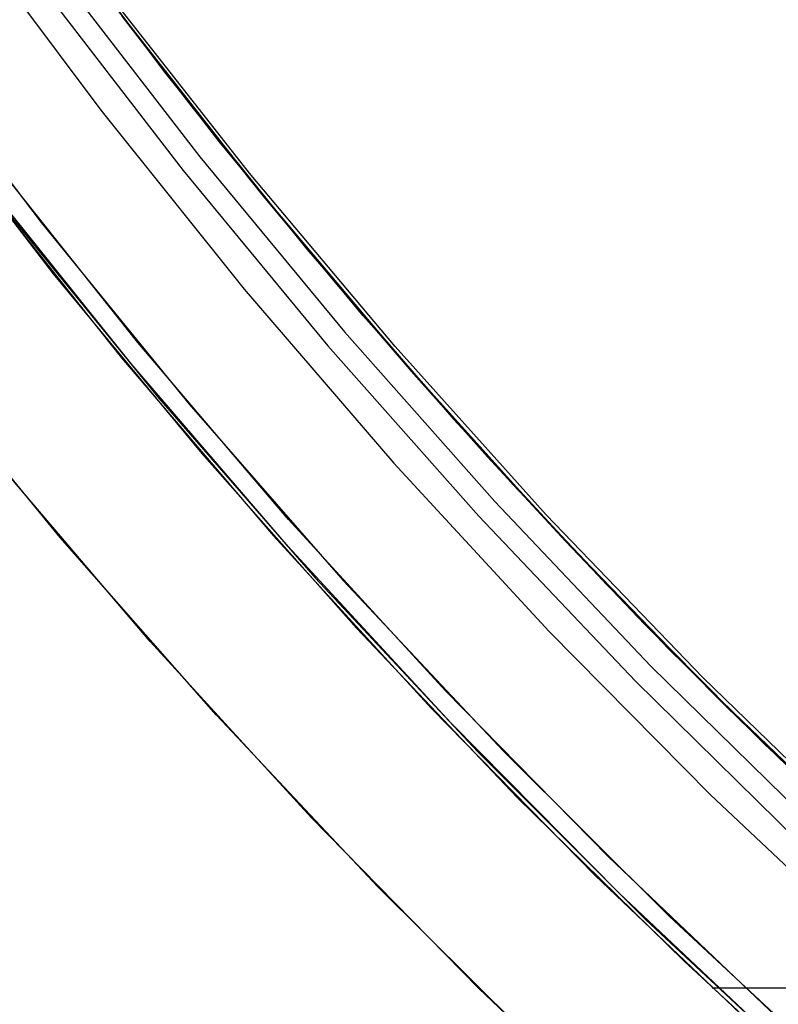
# Model space of a CAD drawing. Header units: millimetres. Extents: x 6239 to 7218, y -13987 to -13139.
# Tile 66 of 256: x 6671 to 6679, y -13511 to -13500. Entities that reach past the tile are written whole.
import ezdxf

# ---------------------------------------------------------------- set-up
doc = ezdxf.new("R2010")
doc.units = ezdxf.units.MM
doc.layers.add('color', color=7, linetype='Continuous')

msp = doc.modelspace()

# ---------------------------------------------------------------- linework, layer by layer
at = {"color": 7, "true_color": 0xffffff}
for p, q in [((6670.976, -13498.909, 67.912), (6672.437, -13500.859, 67.912)), ((6670.244, -13499.261, 46.475), (6671.731, -13501.254, 46.475)), ((6670.244, -13499.261, 46.475), (6671.731, -13501.254, 46.475)), ((6670.244, -13499.261, 46.475), (6671.731, -13501.254, 46.475)), ((6673.014, -13501.593, 89.35), (6671.521, -13499.652, 89.35)), ((6673.014, -13501.593, 89.35), (6671.521, -13499.652, 89.35)), ((6673.014, -13501.593, 46.475), (6671.521, -13499.652, 46.475)), ((6673.014, -13501.593, 46.475), (6671.521, -13499.652, 46.475)), ((6671.305, -13499.812, 89.031), (6672.804, -13501.76, 89.031)), ((6671.305, -13499.812, 89.031), (6672.804, -13501.76, 89.031)), ((6671.117, -13499.951, 88.605), (6672.622, -13501.906, 88.605)), ((6671.117, -13499.951, 88.605), (6672.622, -13501.906, 88.605)), ((6673.341, -13501.936, 82.581), (6671.826, -13500.004, 82.931)), ((6673.341, -13501.936, 82.581), (6671.826, -13500.004, 82.931)), ((6671.954, -13500.225, 88.1), (6673.451, -13502.13, 88.1)), ((6671.954, -13500.225, 88.1), (6673.451, -13502.13, 88.1)), ((6671.958, -13500.234, 75.178), (6672.716, -13501.216, 75.003)), ((6671.958, -13500.234, 75.178), (6672.716, -13501.216, 75.003)), ((6672.437, -13500.859, 67.912), (6673.964, -13502.758, 67.912)), ((6669.674, -13501.023, 47.975), (6671.216, -13503.027, 47.975)), ((6669.674, -13501.023, 89.35), (6671.216, -13503.027, 89.35)), ((6669.674, -13501.023, 89.35), (6671.216, -13503.027, 89.35)), ((6669.674, -13501.023, 47.975), (6671.216, -13503.027, 47.975)), ((6671.731, -13501.254, 46.475), (6673.285, -13503.193, 46.475)), ((6671.731, -13501.254, 46.475), (6673.285, -13503.193, 46.475)), ((6671.731, -13501.254, 46.475), (6673.285, -13503.193, 46.475)), ((6672.716, -13501.216, 75.003), (6673.491, -13502.184, 74.824)), ((6672.716, -13501.216, 75.003), (6673.491, -13502.184, 74.824)), ((6674.574, -13503.481, 89.35), (6673.014, -13501.593, 89.35)), ((6674.574, -13503.481, 89.35), (6673.014, -13501.593, 89.35)), ((6674.574, -13503.481, 46.475), (6673.014, -13501.593, 46.475)), ((6674.574, -13503.481, 46.475), (6673.014, -13501.593, 46.475)), ((6672.804, -13501.76, 89.031), (6674.37, -13503.656, 89.031)), ((6672.804, -13501.76, 89.031), (6674.37, -13503.656, 89.031)), ((6672.622, -13501.906, 88.605), (6674.192, -13503.807, 88.605)), ((6672.622, -13501.906, 88.605), (6674.192, -13503.807, 88.605)), ((6674.919, -13503.815, 82.217), (6673.341, -13501.936, 82.581)), ((6674.919, -13503.815, 82.217), (6673.341, -13501.936, 82.581)), ((6670.377, -13501.954, 68.662), (6671.955, -13503.939, 68.662)), ((6672.066, -13504.01, 75.153), (6670.439, -13501.978, 75.529)), ((6672.066, -13504.01, 75.153), (6670.439, -13501.978, 75.529)), ((6673.451, -13502.13, 88.1), (6675.011, -13503.982, 88.1)), ((6673.451, -13502.13, 88.1), (6675.011, -13503.982, 88.1)), ((6673.491, -13502.184, 74.824), (6674.284, -13503.14, 74.641)), ((6673.491, -13502.184, 74.824), (6674.284, -13503.14, 74.641)), ((6670.728, -13502.37, 83.184), (6672.358, -13504.375, 82.808)), ((6670.728, -13502.37, 83.184), (6672.358, -13504.375, 82.808)), ((6673.964, -13502.758, 67.912), (6675.556, -13504.604, 67.912)), ((6671.216, -13503.027, 47.975), (6672.826, -13504.976, 47.975)), ((6671.216, -13503.027, 89.35), (6672.826, -13504.976, 89.35)), ((6671.216, -13503.027, 89.35), (6672.826, -13504.976, 89.35)), ((6671.216, -13503.027, 47.975), (6672.826, -13504.976, 47.975)), ((6673.285, -13503.193, 46.475), (6674.906, -13505.078, 46.475)), ((6673.285, -13503.193, 46.475), (6674.906, -13505.078, 46.475)), ((6673.285, -13503.193, 46.475), (6674.906, -13505.078, 46.475)), ((6674.284, -13503.14, 74.641), (6675.095, -13504.083, 74.454)), ((6674.284, -13503.14, 74.641), (6675.095, -13504.083, 74.454)), ((6676.198, -13505.314, 89.35), (6674.574, -13503.481, 89.35)), ((6676.198, -13505.314, 89.35), (6674.574, -13503.481, 89.35)), ((6676.198, -13505.314, 46.475), (6674.574, -13503.481, 46.475)), ((6676.198, -13505.314, 46.475), (6674.574, -13503.481, 46.475)), ((6674.37, -13503.656, 89.031), (6676, -13505.496, 89.031)), ((6674.37, -13503.656, 89.031), (6676, -13505.496, 89.031)), ((6674.192, -13503.807, 88.605), (6675.828, -13505.653, 88.605)), ((6674.192, -13503.807, 88.605), (6675.828, -13505.653, 88.605)), ((6676.558, -13505.638, 81.838), (6674.919, -13503.815, 82.217)), ((6676.558, -13505.638, 81.838), (6674.919, -13503.815, 82.217)), ((6671.955, -13503.939, 68.662), (6673.601, -13505.867, 68.662)), ((6673.762, -13505.982, 74.762), (6672.066, -13504.01, 75.153)), ((6673.762, -13505.982, 74.762), (6672.066, -13504.01, 75.153)), ((6675.011, -13503.982, 88.1), (6676.634, -13505.781, 88.1)), ((6675.011, -13503.982, 88.1), (6676.634, -13505.781, 88.1)), ((6675.095, -13504.083, 74.454), (6675.922, -13505.012, 74.263)), ((6675.095, -13504.083, 74.454), (6675.922, -13505.012, 74.263)), ((6672.358, -13504.375, 82.808), (6674.054, -13506.322, 82.416)), ((6672.358, -13504.375, 82.808), (6674.054, -13506.322, 82.416)), ((6675.556, -13504.604, 67.912), (6677.21, -13506.394, 67.912)), ((6672.826, -13504.976, 47.975), (6674.503, -13506.869, 47.975)), ((6672.826, -13504.976, 89.35), (6674.503, -13506.869, 89.35)), ((6672.826, -13504.976, 89.35), (6674.503, -13506.869, 89.35)), ((6672.826, -13504.976, 47.975), (6674.503, -13506.869, 47.975)), ((6675.922, -13505.012, 74.263), (6676.766, -13505.926, 74.068)), ((6675.922, -13505.012, 74.263), (6676.766, -13505.926, 74.068)), ((6674.906, -13505.078, 46.475), (6676.591, -13506.905, 46.475)), ((6674.906, -13505.078, 46.475), (6676.591, -13506.905, 46.475)), ((6674.906, -13505.078, 46.475), (6676.591, -13506.905, 46.475)), ((6677.884, -13507.09, 89.35), (6676.198, -13505.314, 89.35)), ((6677.884, -13507.09, 89.35), (6676.198, -13505.314, 89.35)), ((6677.884, -13507.09, 46.475), (6676.198, -13505.314, 46.475)), ((6677.884, -13507.09, 46.475), (6676.198, -13505.314, 46.475)), ((6676, -13505.496, 89.031), (6677.692, -13507.278, 89.031)), ((6676, -13505.496, 89.031), (6677.692, -13507.278, 89.031)), ((6675.828, -13505.653, 88.605), (6677.526, -13507.442, 88.605)), ((6675.828, -13505.653, 88.605), (6677.526, -13507.442, 88.605)), ((6678.256, -13507.402, 81.446), (6676.558, -13505.638, 81.838)), ((6678.256, -13507.402, 81.446), (6676.558, -13505.638, 81.838)), ((6676.634, -13505.781, 88.1), (6678.317, -13507.523, 88.1)), ((6676.634, -13505.781, 88.1), (6678.317, -13507.523, 88.1)), ((6673.601, -13505.867, 68.662), (6675.313, -13507.738, 68.662)), ((6675.523, -13507.893, 74.355), (6673.762, -13505.982, 74.762)), ((6675.523, -13507.893, 74.355), (6673.762, -13505.982, 74.762)), ((6676.766, -13505.926, 74.068), (6677.626, -13506.826, 73.87)), ((6676.766, -13505.926, 74.068), (6677.626, -13506.826, 73.87)), ((6674.054, -13506.322, 82.416), (6675.815, -13508.207, 82.01)), ((6674.054, -13506.322, 82.416), (6675.815, -13508.207, 82.01)), ((6677.21, -13506.394, 67.912), (6678.924, -13508.126, 67.912)), ((6677.626, -13506.826, 73.87), (6678.502, -13507.71, 73.667)), ((6677.626, -13506.826, 73.87), (6678.502, -13507.71, 73.667)), ((6674.503, -13506.869, 47.975), (6676.244, -13508.702, 47.975)), ((6674.503, -13506.869, 89.35), (6676.244, -13508.702, 89.35)), ((6674.503, -13506.869, 89.35), (6676.244, -13508.702, 89.35)), ((6674.503, -13506.869, 47.975), (6676.244, -13508.702, 47.975)), ((6676.591, -13506.905, 46.475), (6678.339, -13508.673, 46.475)), ((6676.591, -13506.905, 46.475), (6678.339, -13508.673, 46.475)), ((6676.591, -13506.905, 46.475), (6678.339, -13508.673, 46.475)), ((6679.631, -13508.807, 89.35), (6677.884, -13507.09, 89.35)), ((6679.631, -13508.807, 89.35), (6677.884, -13507.09, 89.35)), ((6679.631, -13508.807, 46.475), (6677.884, -13507.09, 46.475)), ((6679.631, -13508.807, 46.475), (6677.884, -13507.09, 46.475)), ((6677.692, -13507.278, 89.031), (6679.446, -13509.002, 89.031)), ((6677.692, -13507.278, 89.031), (6679.446, -13509.002, 89.031)), ((6677.526, -13507.442, 88.605), (6679.285, -13509.171, 88.605)), ((6677.526, -13507.442, 88.605), (6679.285, -13509.171, 88.605)), ((6680.012, -13509.107, 81.041), (6678.256, -13507.402, 81.446)), ((6680.012, -13509.107, 81.041), (6678.256, -13507.402, 81.446)), ((6678.317, -13507.523, 88.1), (6679.989, -13509.133, 88.1)), ((6678.317, -13507.523, 88.1), (6679.989, -13509.133, 88.1)), ((6678.317, -13507.523, 88.1), (6679.986, -13509.137, 88.1)), ((6675.313, -13507.738, 68.662), (6677.089, -13509.548, 68.662)), ((6678.502, -13507.71, 73.667), (6679.393, -13508.58, 73.462)), ((6678.502, -13507.71, 73.667), (6679.393, -13508.58, 73.462)), ((6677.348, -13509.74, 73.934), (6675.523, -13507.893, 74.355)), ((6677.348, -13509.74, 73.934), (6675.523, -13507.893, 74.355)), ((6678.924, -13508.126, 67.912), (6680.697, -13509.798, 67.912)), ((6675.815, -13508.207, 82.01), (6677.638, -13510.029, 81.589)), ((6675.815, -13508.207, 82.01), (6677.638, -13510.029, 81.589)), ((6676.244, -13508.702, 47.975), (6678.047, -13510.474, 47.975)), ((6676.244, -13508.702, 89.35), (6678.047, -13510.474, 89.35)), ((6676.244, -13508.702, 89.35), (6678.047, -13510.474, 89.35)), ((6676.244, -13508.702, 47.975), (6678.047, -13510.474, 47.975)), ((6678.339, -13508.673, 46.475), (6680.147, -13510.379, 46.475)), ((6678.339, -13508.673, 46.475), (6680.147, -13510.379, 46.475)), ((6678.339, -13508.673, 46.475), (6680.147, -13510.379, 46.475)), ((6677.089, -13509.548, 68.662), (6678.926, -13511.295, 68.662)), ((6679.235, -13511.52, 73.498), (6677.348, -13509.74, 73.934)), ((6679.235, -13511.52, 73.498), (6677.348, -13509.74, 73.934)), ((6677.638, -13510.029, 81.589), (6679.521, -13511.785, 81.154)), ((6677.638, -13510.029, 81.589), (6679.521, -13511.785, 81.154)), ((6678.047, -13510.474, 47.975), (6679.91, -13512.184, 47.975)), ((6678.047, -13510.474, 89.35), (6679.91, -13512.184, 89.35)), ((6678.047, -13510.474, 89.35), (6679.91, -13512.184, 89.35)), ((6678.047, -13510.474, 47.975), (6679.91, -13512.184, 47.975)), ((6678.357, -13510.767, 73.701), (6681.782, -13510.767, 72.91))]:
    msp.add_line(p, q, dxfattribs=at)
at = {"layer": 'color', "color": 254, "true_color": 0xcad1ee}
for p, q in [((6669.553, -13500.451, 23.298), (6671.086, -13502.472, 23.298)), ((6669.553, -13500.451, 23.298), (6671.086, -13502.472, 23.298)), ((6672.131, -13503.77, 43.5), (6670.563, -13501.798, 43.5)), ((6672.131, -13503.77, 43.5), (6670.563, -13501.798, 43.5)), ((6672.131, -13503.77, 33.399), (6670.563, -13501.798, 33.399)), ((6671.086, -13502.472, 23.298), (6672.689, -13504.439, 23.298)), ((6671.086, -13502.472, 23.298), (6672.689, -13504.439, 23.298)), ((6673.766, -13505.688, 43.5), (6672.131, -13503.77, 43.5)), ((6673.766, -13505.688, 43.5), (6672.131, -13503.77, 43.5)), ((6673.766, -13505.688, 33.399), (6672.131, -13503.77, 33.399)), ((6671.291, -13505.884, 22.446), (6669.668, -13503.903, 22.446)), ((6671.291, -13505.884, 22.446), (6669.668, -13503.903, 22.446)), ((6672.689, -13504.439, 23.298), (6674.358, -13506.35, 23.298)), ((6672.689, -13504.439, 23.298), (6674.358, -13506.35, 23.298)), ((6672.267, -13507.012, 43.5), (6670.587, -13505.042, 43.5)), ((6672.267, -13507.012, 43.5), (6670.587, -13505.042, 43.5)), ((6672.267, -13507.012, 32.973), (6670.587, -13505.042, 32.973)), ((6675.467, -13507.547, 43.5), (6673.766, -13505.688, 43.5)), ((6675.467, -13507.547, 43.5), (6673.766, -13505.688, 43.5)), ((6675.467, -13507.547, 33.399), (6673.766, -13505.688, 33.399)), ((6672.981, -13507.808, 22.446), (6671.291, -13505.884, 22.446)), ((6672.981, -13507.808, 22.446), (6671.291, -13505.884, 22.446)), ((6674.358, -13506.35, 23.298), (6676.093, -13508.201, 23.298)), ((6674.358, -13506.35, 23.298), (6676.093, -13508.201, 23.298)), ((6674.015, -13508.922, 43.5), (6672.267, -13507.012, 43.5)), ((6674.015, -13508.922, 43.5), (6672.267, -13507.012, 43.5)), ((6674.015, -13508.922, 32.973), (6672.267, -13507.012, 32.973)), ((6677.231, -13509.347, 43.5), (6675.467, -13507.547, 43.5)), ((6677.231, -13509.347, 43.5), (6675.467, -13507.547, 43.5)), ((6677.231, -13509.347, 33.399), (6675.467, -13507.547, 33.399)), ((6674.736, -13509.674, 22.446), (6672.981, -13507.808, 22.446)), ((6674.736, -13509.674, 22.446), (6672.981, -13507.808, 22.446)), ((6676.093, -13508.201, 23.298), (6677.892, -13509.991, 23.298)), ((6676.093, -13508.201, 23.298), (6677.892, -13509.991, 23.298)), ((6675.827, -13510.772, 43.5), (6674.015, -13508.922, 43.5)), ((6675.827, -13510.772, 43.5), (6674.015, -13508.922, 43.5)), ((6675.827, -13510.772, 32.973), (6674.015, -13508.922, 32.973)), ((6679.056, -13511.085, 43.5), (6677.231, -13509.347, 43.5)), ((6679.056, -13511.085, 43.5), (6677.231, -13509.347, 43.5)), ((6679.056, -13511.085, 33.399), (6677.231, -13509.347, 33.399)), ((6676.553, -13511.478, 22.446), (6674.736, -13509.674, 22.446)), ((6676.553, -13511.478, 22.446), (6674.736, -13509.674, 22.446)), ((6677.892, -13509.991, 23.298), (6679.751, -13511.717, 23.298)), ((6677.892, -13509.991, 23.298), (6679.751, -13511.717, 23.298)), ((6677.702, -13512.557, 43.5), (6675.827, -13510.772, 43.5)), ((6677.702, -13512.557, 43.5), (6675.827, -13510.772, 43.5)), ((6677.702, -13512.557, 32.973), (6675.827, -13510.772, 32.973))]:
    msp.add_line(p, q, dxfattribs=at)
at = {"layer": 'color'}
for p, q in [((6672.131, -13503.77, 43.5), (6670.563, -13501.798, 43.5)), ((6673.766, -13505.688, 43.5), (6672.131, -13503.77, 43.5)), ((6675.467, -13507.547, 43.5), (6673.766, -13505.688, 43.5)), ((6677.231, -13509.347, 43.5), (6675.467, -13507.547, 43.5)), ((6679.056, -13511.085, 43.5), (6677.231, -13509.347, 43.5))]:
    msp.add_line(p, q, dxfattribs=at)

doc.saveas('drawing.dxf')
